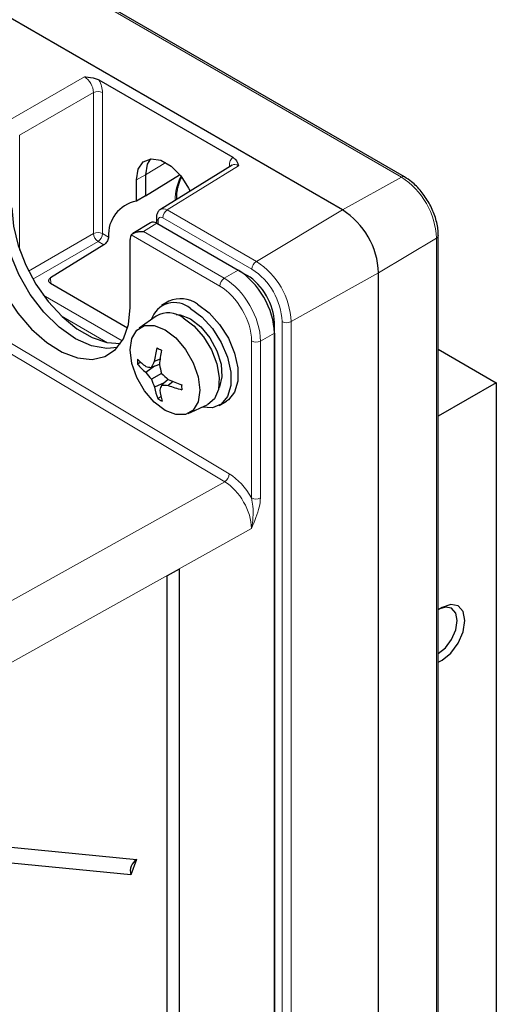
# Paper-space layout 'Blatt4' of a CAD drawing. Header units: millimetres. Extents: x 5 to 418, y 2 to 292.
# Tile 50 of 63: x 162 to 177, y 199 to 230. Entities that reach past the tile are written whole.
import ezdxf

# ---------------------------------------------------------------- set-up
doc = ezdxf.new("R2010")
doc.units = ezdxf.units.MM

psp = doc.layouts.new('Blatt4')

# ---------------------------------------------------------------- linework, layer by layer
at = {"color": 7, "linetype": 'Continuous', "lineweight": 18}
for p, q in [((174.38, 224.739), (128.559, 251.19)), ((162.171, 226.539), (164.478, 227.871)), ((164.761, 227.381), (162.453, 226.049)), ((164.761, 222.978), (164.761, 227.381)), ((165.041, 227.38), (165.041, 222.976)), ((162.453, 226.049), (162.453, 222.46)), ((167.017, 225.192), (166.387, 224.815)), ((169.291, 225.093), (167.063, 223.715)), ((169.03, 225.074), (169.006, 225.091)), ((169.006, 225.06), (169.006, 225.091)), ((166.099, 224.654), (166.387, 224.815)), ((174.38, 224.739), (172.539, 223.713)), ((167.063, 223.715), (169.849, 222.106)), ((169.71, 221.863), (166.924, 223.471)), ((169.849, 222.106), (172.539, 223.713)), ((166.741, 223.299), (166.321, 223.04)), ((166.783, 223.39), (166.783, 223.275)), ((162.733, 221.807), (164.761, 222.978)), ((165.041, 222.976), (165.23, 222.867)), ((168.708, 221.338), (165.941, 222.936)), ((166.321, 223.04), (168.847, 221.582)), ((175.479, 222.835), (173.67, 221.754)), ((175.479, 192.26), (175.479, 222.835)), ((164.902, 222.733), (162.867, 221.558)), ((165.088, 222.625), (164.902, 222.733)), ((163.416, 221.591), (163.424, 221.423)), ((168.847, 221.582), (169.281, 221.832)), ((169.535, 221.652), (169.564, 221.669)), ((170.934, 220.228), (173.67, 221.754)), ((163.192, 221.056), (165.66, 219.631)), ((165.203, 219.571), (163.752, 220.409)), ((170.413, 220.2), (170.384, 220.183)), ((170.653, 116.74), (170.653, 220.229)), ((170.934, 220.228), (170.934, 116.739)), ((161.635, 219.878), (169.003, 215.476)), ((170.413, 219.873), (169.978, 219.623)), ((168.859, 215.233), (161.491, 219.635)), ((169.698, 214.726), (169.698, 219.624)), ((169.978, 219.623), (169.978, 214.725)), ((139.725, 199.013), (168.859, 215.233)), ((169.695, 213.773), (140.556, 197.551))]:
    psp.add_line(p, q, dxfattribs=at)
at = {"color": 7, "linetype": 'Continuous', "lineweight": 25}
for p, q in [((174.477, 224.747), (128.657, 251.199)), ((172.539, 223.713), (126.718, 250.165)), ((164.931, 227.773), (169.116, 225.357)), ((169.089, 225.111), (166.859, 223.732)), ((166.099, 223.987), (166.099, 224.654)), ((166.387, 224.815), (166.387, 224.158)), ((166.387, 224.158), (167.452, 224.807)), ((166.387, 224.158), (166.099, 223.987)), ((167.369, 224.083), (167.399, 224.066)), ((166.724, 223.471), (166.724, 223.308)), ((166.537, 223.317), (165.992, 222.98)), ((166.741, 223.299), (169.281, 221.832)), ((165.902, 220.669), (165.902, 222.792)), ((175.535, 192.292), (175.535, 222.915)), ((165.088, 222.625), (163.416, 221.591)), ((169.292, 221.827), (169.564, 221.669)), ((173.67, 192.921), (173.67, 221.754)), ((163.418, 221.427), (165.825, 220.037)), ((167.113, 220.863), (166.887, 220.732)), ((166.72, 220.402), (166.185, 220.025)), ((170.413, 181.569), (170.413, 220.2)), ((170.413, 219.873), (170.413, 116.673)), ((175.535, 219.369), (177.347, 218.323)), ((166.236, 218.959), (166.135, 218.901)), ((166.667, 218.835), (166.396, 218.644)), ((166.821, 218.889), (166.565, 218.799)), ((166.84, 219.056), (166.659, 218.982)), ((166.885, 218.615), (166.571, 218.433)), ((166.966, 218.316), (166.67, 218.179)), ((167.093, 218.425), (166.889, 218.25)), ((167.249, 218.359), (167.096, 218.24)), ((177.347, 218.323), (175.535, 217.277)), ((177.347, 218.323), (177.347, 193.109)), ((166.867, 217.886), (166.768, 217.829)), ((167.723, 217.361), (168.317, 217.635)), ((168.687, 217.615), (168.913, 217.745)), ((167.44, 212.507), (167.059, 212.295)), ((167.44, 212.507), (167.44, 121.054)), ((167.059, 120.842), (167.059, 212.295)), ((175.65, 211.309), (175.535, 211.232)), ((157.661, 204.265), (166.109, 203.437)), ((165.922, 202.965), (157.474, 203.794)), ((166.109, 203.437), (165.922, 202.965))]:
    psp.add_line(p, q, dxfattribs=at)
at = {"color": 7, "linetype": 'Continuous', "lineweight": 25, "flags": 128}
for points in [[(166.099, 224.654), (166.155, 224.987), (166.315, 225.216), (166.561, 225.312), (166.863, 225.265), (167.184, 225.079), (167.486, 224.778), (167.731, 224.398), (167.778, 224.301)], [(166.537, 225.309), (166.442, 225.146), (166.387, 224.815)], [(162.21, 223.78), (162.26, 223.207), (162.406, 222.602), (162.643, 221.991), (162.96, 221.401), (163.344, 220.858), (163.777, 220.385), (164.241, 220.004), (164.715, 219.73), (165.179, 219.576), (165.608, 219.548)], [(165.51, 219.422), (165.177, 219.387), (164.699, 219.47), (164.195, 219.695), (163.692, 220.051), (163.213, 220.52), (162.784, 221.079), (162.426, 221.7), (162.156, 222.351), (161.989, 223), (161.932, 223.614)], [(161.496, 222.309), (161.711, 221.681), (162.015, 221.066), (162.393, 220.493), (162.827, 219.989), (163.298, 219.576), (163.785, 219.273), (164.264, 219.095), (164.714, 219.049), (165.115, 219.137), (165.447, 219.356), (165.696, 219.696), (165.85, 220.14), (165.902, 220.669)], [(167.787, 220.643), (168.146, 220.377), (168.475, 220.013), (168.749, 219.581), (168.945, 219.116), (169.047, 218.655), (169.047, 218.237), (168.945, 217.894), (168.749, 217.656), (168.475, 217.54), (168.147, 217.556)], [(168.013, 220.774), (168.372, 220.507), (168.702, 220.143), (168.975, 219.711), (169.171, 219.246), (169.273, 218.786), (169.273, 218.368), (169.171, 218.025), (168.975, 217.786), (168.913, 217.745)], [(167.34, 220.451), (167.466, 220.44), (167.787, 220.317)], [(167.561, 220.349), (167.894, 220.099), (168.198, 219.754), (168.445, 219.347), (168.614, 218.912), (168.689, 218.489), (168.664, 218.115), (168.541, 217.824), (168.33, 217.641), (168.317, 217.635)], [(166.995, 219.974), (167.332, 219.718), (167.635, 219.364), (167.876, 218.947), (168.031, 218.507), (168.084, 218.088), (168.031, 217.73), (167.876, 217.469), (167.635, 217.329), (167.332, 217.326), (166.995, 217.459), (166.659, 217.715), (166.355, 218.068), (166.114, 218.486), (165.96, 218.926), (165.906, 219.345), (165.96, 219.703), (166.114, 219.964), (166.355, 220.103), (166.659, 220.106), (166.995, 219.974)], [(167.787, 220.317), (168.109, 220.069), (168.395, 219.725), (168.616, 219.32), (168.747, 218.9), (168.774, 218.509), (168.694, 218.191), (168.671, 218.148)], [(175.535, 209.604), (175.65, 209.66), (175.923, 209.88), (176.155, 210.193), (176.31, 210.55), (176.364, 210.897), (176.31, 211.181), (176.155, 211.359), (175.923, 211.404), (175.65, 211.309), (175.65, 211.309)], [(175.535, 209.871), (175.757, 210.051), (175.95, 210.311), (176.079, 210.608), (176.124, 210.897), (176.079, 211.133), (175.95, 211.281), (175.757, 211.319), (175.587, 211.27)]]:
    psp.add_lwpolyline(points, dxfattribs=at)
at = {"color": 7, "linetype": 'Continuous', "lineweight": 18}
for centre, radius, start, end in [((164.9, 227.106), 0.308, 62.6565, 116.7662), ((169.009, 224.009), 1.697, 153.3609, 179.9), ((174.436, 224.657), 0.099, 65.3256, 124.6071), ((173.092, 222.726), 2.389, 2.6055, 57.3945), ((167.232, 223.457), 0.308, 123.2297, 177.3477), ((166.82, 223.478), 0.0961, 184.1035, 247.1934), ((164.9, 222.702), 0.308, 62.6565, 116.7662), ((165.077, 222.997), 0.317, 183.5222, 236.4778), ((164.733, 222.99), 0.308, 303.2297, 357.3477), ((175.437, 222.924), 0.099, 295.3851, 354.6711), ((170.018, 221.849), 0.308, 123.2297, 177.3477), ((168.579, 220.121), 2.357, 2.6055, 57.3945), ((169.016, 221.324), 0.308, 123.2297, 177.3477), ((168.606, 220.136), 2.05, 2.6055, 57.3945), ((170.795, 220.503), 0.308, 242.6565, 296.7662), ((169.839, 219.898), 0.308, 242.6574, 296.753), ((168.691, 215.496), 0.312, 302.4792, 356.3612), ((169.839, 215), 0.308, 242.6574, 296.753)]:
    psp.add_arc(centre, radius, start, end, dxfattribs=at)
at = {"color": 7, "linetype": 'Continuous', "lineweight": 25}
for centre, radius, start, end in [((166.297, 222.936), 1.07, 100.6743, 183.6792), ((171.214, 221.642), 2.459, 2.6055, 57.3945), ((167.294, 220.058), 0.765, 49.871, 162.0852), ((167.488, 220.056), 0.89, 53.8034, 114.8861), ((167.1, 219.736), 0.767, 53.0871, 119.7347), ((170.064, 218.528), 3.436, 165.0445, 172.4167), ((168.565, 222.406), 3.501, 238.6729, 241.3324), ((171.622, 218.415), 4.824, 169.0179, 174.3672), ((167.735, 220.606), 2.227, 224.016, 232.9799), ((168.716, 219.017), 2.584, 179.069, 182.5798), ((167.635, 220.164), 1.961, 220.1242, 230.8286), ((166.953, 221.611), 2.839, 258.6393, 262.1546), ((169.094, 217.625), 2.787, 150.8665, 155.0855), ((171.032, 219.73), 4.294, 191.2977, 195.0475), ((168.919, 220.554), 3.164, 217.1327, 222.0861), ((169.914, 221.724), 4.341, 225.7383, 229.4693), ((169.533, 219.449), 3.131, 198.9207, 203.9206), ((169.448, 217.222), 2.758, 158.1228, 161.7167), ((167.121, 221.086), 2.846, 265.311, 269.4819), ((169.073, 222.908), 4.901, 246.1732, 251.4694), ((168.387, 221.484), 3.492, 248.2988, 255.5829), ((170.922, 218.219), 3.407, 179.2941, 181.951), ((168.562, 218.517), 1.922, 190.1354, 200.9944), ((168.973, 218.379), 2.163, 187.7628, 196.8946), ((168.147, 220.062), 2.625, 238.3001, 241.7052), ((166.35, 203.069), 0.44, 123.1264, 193.6231)]:
    psp.add_arc(centre, radius, start, end, dxfattribs=at)
at = {"color": 7, "linetype": 'Continuous', "lineweight": 18}
for centre, major_axis, ratio, start_param, end_param in [((164.475, 227.543), (-0.2, 0.346), 0.587808, 3.927225, 5.497717), ((164.617, 227.625), (-0.3, 0.52), 0.577557, 3.927224, 4.66448), ((169.43, 224.846), (-0.3, 0.52), 0.577206, 0.048072, 0.785327), ((169.289, 224.764), (-0.195, 0.35), 0.576942, 5.506728, 6.309342), ((167.065, 223.39), (-0.205, 0.343), 0.577294, 5.489297, 6.287076), ((166.924, 223.308), (-0.1, 0.173), 0.577206, 5.498021, 7.068512), ((168.849, 220.277), (-0.8, 1.386), 0.574971, 3.927246, 5.497731), ((168.708, 220.195), (-0.7, 1.212), 0.577561, 3.927221, 5.497706), ((168.986, 214.343), (-0.7, 1.212), 0.577378, 4.694801, 5.480256), ((168.844, 214.261), (-0.603, 1.038), 0.579059, 3.925337, 5.478683)]:
    psp.add_ellipse(centre, major_axis=major_axis, ratio=ratio, start_param=start_param, end_param=end_param, dxfattribs=at)
at = {"color": 7, "linetype": 'Continuous', "lineweight": 25}
for centre, major_axis, ratio, start_param, end_param in [((166.741, 222.972), (-0.2, 0.347), 0.577206, 5.498021, 6.300635), ((166.185, 222.629), (-0.2, 0.347), 0.577206, 0.251927, 0.785327), ((169.281, 220.526), (-0.8, 1.386), 0.577561, 3.927221, 5.497706), ((169.564, 220.689), (-0.6, 1.039), 0.577557, 3.927224, 5.497716)]:
    psp.add_ellipse(centre, major_axis=major_axis, ratio=ratio, start_param=start_param, end_param=end_param, dxfattribs=at)
for points, knots in [([(164.478, 227.871), (164.479, 227.871), (164.492, 227.87), (164.607, 227.859), (164.774, 227.844), (164.893, 227.79), (164.931, 227.773)], [0, 0, 0, 0, 0.005145, 0.083544, 0.711302, 1, 1, 1, 1]), ([(169.116, 225.357), (169.146, 225.335), (169.239, 225.266), (169.269, 225.168), (169.289, 225.101), (169.291, 225.093), (169.291, 225.093)], [0, 0, 0, 0, 0.2886981, 0.9164556, 0.9948554, 1, 1, 1, 1]), ([(167.369, 224.048), (167.368, 224.054), (167.355, 224.217), (167.396, 224.464), (167.472, 224.651), (167.505, 224.732)], [0, 0, 0, 0, 0.021899, 0.577022, 1, 1, 1, 1]), ([(175.535, 222.915), (175.532, 222.984), (175.524, 223.18), (175.438, 223.529), (175.257, 223.935), (175.005, 224.304), (174.736, 224.58), (174.552, 224.699), (174.477, 224.747)], [0, 0, 0, 0, 0.102156, 0.293711, 0.484852, 0.675922, 0.867969, 1, 1, 1, 1]), ([(166.862, 223.73), (166.854, 223.726), (166.814, 223.709), (166.766, 223.645), (166.729, 223.558), (166.726, 223.498), (166.724, 223.471)], [0, 0, 0, 0, 0.086201, 0.42059, 0.738099, 1, 1, 1, 1]), ([(165.23, 222.867), (165.227, 222.849), (165.222, 222.812), (165.197, 222.749), (165.161, 222.692), (165.123, 222.649), (165.098, 222.632), (165.088, 222.625)], [0, 0, 0, 0, 0.216486, 0.43299, 0.649192, 0.865774, 1, 1, 1, 1]), ([(165.941, 222.936), (165.945, 222.94), (165.951, 222.948), (165.964, 222.96), (165.979, 222.972), (165.997, 222.983), (166.018, 222.994), (166.042, 223.005), (166.067, 223.014), (166.097, 223.023), (166.132, 223.031), (166.172, 223.038), (166.213, 223.042), (166.251, 223.043), (166.287, 223.042), (166.309, 223.041), (166.32, 223.04), (166.321, 223.04)], [0, 0, 0, 0, 0.053919, 0.108428, 0.164578, 0.221198, 0.286272, 0.351851, 0.41879, 0.486112, 0.576749, 0.668076, 0.761331, 0.855166, 0.924752, 0.994551, 1, 1, 1, 1]), ([(163.418, 221.427), (163.404, 221.437), (163.375, 221.457), (163.357, 221.496), (163.361, 221.536), (163.384, 221.569), (163.407, 221.585), (163.416, 221.591)], [0, 0, 0, 0, 0.21715, 0.434298, 0.651476, 0.868652, 1, 1, 1, 1])]:
    psp.add_open_spline(points, degree=3, knots=knots, dxfattribs=at)
at = {"color": 7, "linetype": 'Continuous', "lineweight": 18}
for points, knots in [([(169.695, 213.773), (169.696, 213.774), (169.741, 213.993), (169.769, 214.326), (169.713, 214.64), (169.698, 214.726)], [0, 0, 0, 0, 0.004355, 0.725698, 1, 1, 1, 1]), ([(169.978, 214.725), (169.969, 214.631), (169.939, 214.327), (169.79, 213.996), (169.696, 213.774), (169.695, 213.773)], [0, 0, 0, 0, 0.305146, 0.996226, 1, 1, 1, 1])]:
    psp.add_open_spline(points, degree=3, knots=knots, dxfattribs=at)

doc.saveas('drawing.dxf')
